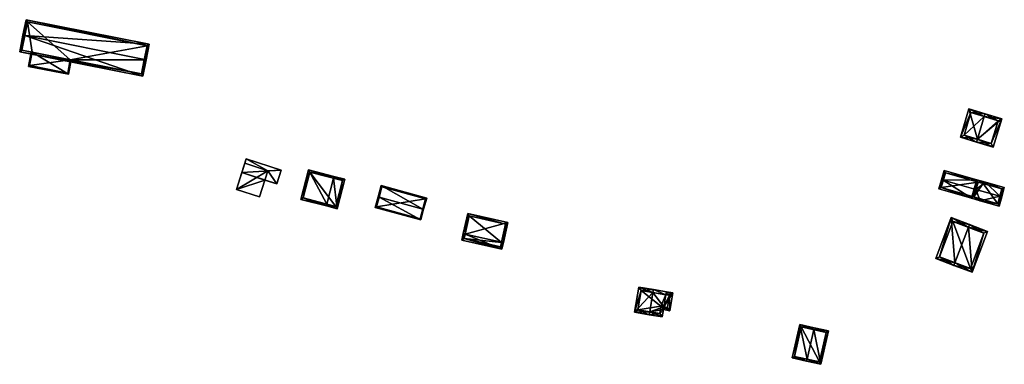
# Model space of a CAD drawing. Header units: inches. Extents: x 2528110 to 2532513, y 1151075 to 1152012.
# Tile 53 of 99: x 2531384 to 2531638, y 1151150 to 1151239. Entities that reach past the tile are written whole.
import ezdxf

# ---------------------------------------------------------------- set-up
doc = ezdxf.new("R2010")
doc.units = ezdxf.units.IN
doc.header["$MEASUREMENT"] = 0
doc.layers.add('Gebaeude Einzelhaus', color=10, linetype='Continuous')
doc.layers.add('Offenes Gebaeude', color=10, linetype='Continuous')

msp = doc.modelspace()

# ---------------------------------------------------------------- meshes
at = {"layer": 'Gebaeude Einzelhaus'}
mesh = msp.add_polyface(dxfattribs=at)
corners = [(2531416.619, 1151228.287, 379.417), (2531417.108, 1151228.19, 379.417), (2531417.904, 1151232.195, 377.965), (2531385.812, 1151234.416, 379.417), (2531386.119, 1151238.518, 377.965), (2531385.321, 1151234.514, 379.417), (2531384.478, 1151230.271, 377.965), (2531416.264, 1151223.949, 377.965), (2531417.316, 1151231.803, 378.143), (2531386.511, 1151237.93, 378.143), (2531385.065, 1151230.664, 378.133), (2531415.871, 1151224.536, 378.133), (2531416.6, 1151228.191, 371.768), (2531415.871, 1151224.536, 371.768), (2531417.316, 1151231.803, 371.768), (2531386.511, 1151237.93, 371.768), (2531385.065, 1151230.664, 371.768), (2531397.535, 1151228.183, 377.246), (2531387.712, 1151230.137, 377.246), (2531387.712, 1151230.137, 371.768), (2531397.535, 1151228.183, 371.768)]
mesh.append_faces([[corners[k] for k in face] for face in [(7, 11, 1), (1, 11, 0), (10, 5, 3), (7, 6, 11), (11, 6, 10), (10, 6, 5), (5, 9, 3), (8, 1, 0), (8, 2, 1), (5, 4, 9), (9, 4, 8), (8, 4, 2), (3, 7, 0), (0, 7, 1), (5, 6, 3), (3, 6, 7), (3, 4, 5), (0, 2, 3), (3, 2, 4), (0, 1, 2)]], dxfattribs={"color": 13})
mesh.append_faces([[corners[k] for k in face] for face in [(15, 19, 16), (12, 20, 14), (14, 20, 15), (15, 20, 19), (12, 13, 20), (13, 17, 20), (18, 16, 19), (17, 10, 18), (18, 10, 16), (13, 11, 17), (17, 11, 10), (3, 16, 10), (3, 15, 16), (3, 9, 15), (9, 8, 15), (15, 8, 14), (0, 12, 8), (8, 12, 14), (0, 11, 12), (12, 11, 13)]], dxfattribs={"color": 41})
mesh = msp.add_polyface(dxfattribs=at)
corners = [(2531397.594, 1151228.172, 377.246), (2531397.046, 1151224.448, 376.527), (2531397.779, 1151228.135, 377.246), (2531397.535, 1151228.183, 377.246), (2531387.712, 1151230.137, 377.246), (2531386.734, 1151226.499, 376.527), (2531387.653, 1151230.149, 377.246), (2531387.467, 1151230.186, 377.246), (2531387.028, 1151226.695, 376.575), (2531396.85, 1151224.741, 376.575), (2531387.712, 1151230.137, 371.768), (2531387.028, 1151226.695, 371.768), (2531396.85, 1151224.741, 371.768), (2531397.535, 1151228.183, 371.768)]
mesh.append_faces([[corners[k] for k in face] for face in [(1, 9, 0), (0, 9, 3), (5, 8, 1), (1, 8, 9), (5, 6, 8), (8, 6, 4), (5, 7, 6), (1, 0, 2), (5, 6, 7), (5, 4, 6), (5, 1, 4), (4, 1, 3), (3, 1, 0), (0, 1, 2)]], dxfattribs={"color": 13})
mesh.append_faces([[corners[k] for k in face] for face in [(10, 13, 11), (11, 13, 12), (3, 9, 13), (13, 9, 12), (9, 8, 12), (12, 8, 11), (11, 8, 10), (10, 8, 4)]], dxfattribs={"color": 41})
mesh = msp.add_polyface(dxfattribs=at)
corners = [(2531627.048, 1151208.24, 379.607), (2531631.235, 1151206.978, 382.166), (2531631.451, 1151207.696, 382.166), (2531629.244, 1151215.531, 379.607), (2531633.217, 1151213.551, 382.165), (2531633.431, 1151214.269, 382.166), (2531633.433, 1151214.269, 382.166), (2531633.215, 1151213.55, 382.165), (2531633.215, 1151213.552, 382.165), (2531629.746, 1151214.598, 380.046), (2531627.983, 1151208.741, 380.046), (2531635.506, 1151205.69, 379.607), (2531637.703, 1151212.981, 379.607), (2531635.005, 1151206.625, 380.037), (2531636.768, 1151212.48, 380.038), (2531633.217, 1151213.551, 372.881), (2531633.215, 1151213.552, 372.881), (2531629.746, 1151214.598, 372.881), (2531627.983, 1151208.741, 372.881), (2531631.451, 1151207.696, 372.881), (2531635.005, 1151206.625, 372.881), (2531636.768, 1151212.48, 372.881)]
mesh.append_faces([[corners[k] for k in face] for face in [(6, 4, 5), (12, 14, 6), (6, 14, 4), (11, 13, 12), (12, 13, 14), (11, 1, 13), (13, 1, 2), (4, 8, 7), (4, 5, 8), (4, 6, 5), (2, 12, 4), (4, 12, 6), (2, 11, 12), (2, 1, 11), (8, 5, 4), (4, 5, 6), (0, 10, 1), (1, 10, 2), (8, 9, 5), (5, 9, 3), (3, 9, 0), (0, 9, 10), (7, 8, 9), (3, 4, 5), (5, 4, 6), (0, 2, 3), (3, 2, 4), (0, 1, 2)]], dxfattribs={"color": 13})
mesh.append_faces([[corners[k] for k in face] for face in [(21, 19, 15), (21, 20, 19), (14, 15, 4), (14, 21, 15), (14, 13, 21), (21, 13, 20), (13, 19, 20), (13, 2, 19), (16, 18, 17), (16, 19, 18), (16, 15, 19), (2, 10, 19), (19, 10, 18), (10, 9, 18), (18, 9, 17), (9, 16, 17), (9, 15, 16), (8, 4, 9), (9, 4, 15)]], dxfattribs={"color": 41})
mesh = msp.add_polyface(dxfattribs=at)
corners = [(2531440.353, 1151194.764, 376.55), (2531446.323, 1151192.836, 376.55), (2531447.73, 1151197.195, 376.55), (2531441.76, 1151199.123, 376.55), (2531448.504, 1151199.591, 376.545), (2531442.534, 1151201.519, 370.413), (2531442.534, 1151201.519, 376.545), (2531448.504, 1151199.591, 370.413), (2531442.534, 1151201.519, 376.55), (2531440.353, 1151194.764, 370.413), (2531446.323, 1151192.836, 370.413), (2531447.73, 1151197.195, 376.545)]
mesh.append_faces([[corners[k] for k in face] for face in [(0, 2, 3), (0, 1, 2)]], dxfattribs={"color": 13})
mesh.append_faces([[corners[k] for k in face] for face in [(5, 7, 9), (9, 7, 10), (1, 11, 2), (11, 7, 4), (1, 10, 11), (11, 10, 7), (1, 0, 10), (10, 0, 9), (3, 9, 0), (3, 5, 9), (3, 6, 5), (3, 8, 6), (7, 5, 4), (4, 5, 6)]], dxfattribs={"color": 41})
mesh = msp.add_polyface(dxfattribs=at)
corners = [(2531465.384, 1151197.649, 377.937), (2531465.508, 1151198.134, 377.937), (2531458.909, 1151199.828, 376.124), (2531463.678, 1151191.009, 377.937), (2531456.955, 1151192.219, 376.124), (2531463.554, 1151190.525, 377.937), (2531466.331, 1151189.813, 376.124), (2531468.285, 1151197.42, 376.124), (2531457.564, 1151192.579, 376.257), (2531465.971, 1151190.421, 376.44), (2531467.678, 1151197.06, 376.439), (2531459.269, 1151199.22, 376.257), (2531467.678, 1151197.06, 370.438), (2531459.269, 1151199.22, 370.438), (2531457.564, 1151192.579, 370.438), (2531465.971, 1151190.421, 370.438)]
mesh.append_faces([[corners[k] for k in face] for face in [(11, 8, 2), (0, 11, 1), (10, 0, 1), (1, 11, 2), (7, 10, 1), (6, 9, 10), (6, 10, 7), (3, 9, 5), (8, 3, 5), (5, 9, 6), (2, 8, 4), (4, 8, 5), (0, 7, 1), (3, 6, 0), (0, 6, 7), (3, 5, 6), (3, 4, 5), (0, 2, 3), (3, 2, 4), (0, 1, 2)]], dxfattribs={"color": 13})
mesh.append_faces([[corners[k] for k in face] for face in [(13, 15, 14), (12, 15, 13), (10, 15, 12), (9, 15, 10), (14, 15, 3), (3, 15, 9), (8, 14, 3), (13, 14, 11), (11, 14, 8), (12, 13, 0), (0, 13, 11), (10, 12, 0)]], dxfattribs={"color": 41})
mesh = msp.add_polyface(dxfattribs=at)
corners = [(2531622.635, 1151197.158, 379.075), (2531621.471, 1151194.891, 378.031), (2531629.896, 1151192.495, 378.031), (2531622.154, 1151197.295, 379.075), (2531630.514, 1151192.84, 378.24), (2531632.184, 1151191.845, 378.031), (2531631.061, 1151194.763, 379.075), (2531632.321, 1151192.325, 378.24), (2531631.605, 1151196.676, 378.241), (2531633.412, 1151196.163, 378.241), (2531633.549, 1151196.644, 378.031), (2531631.261, 1151197.294, 378.031), (2531622.835, 1151199.69, 378.031), (2531623.179, 1151199.073, 378.24), (2531622.089, 1151195.235, 378.24), (2531631.605, 1151196.676, 372.582), (2531623.179, 1151199.073, 372.582), (2531622.089, 1151195.235, 372.582), (2531630.514, 1151192.84, 372.582)]
mesh.append_faces([[corners[k] for k in face] for face in [(2, 4, 5), (5, 4, 7), (2, 14, 4), (14, 3, 0), (2, 1, 14), (14, 1, 3), (3, 13, 0), (8, 10, 9), (13, 11, 8), (8, 11, 10), (3, 12, 13), (13, 12, 11), (0, 12, 3), (8, 11, 6), (6, 11, 0), (0, 11, 12), (8, 10, 11), (8, 9, 10), (4, 5, 7), (0, 2, 6), (6, 2, 4), (4, 2, 5), (3, 1, 0), (0, 1, 2)]], dxfattribs={"color": 13})
mesh.append_faces([[corners[k] for k in face] for face in [(15, 17, 16), (15, 18, 17), (14, 18, 4), (14, 17, 18), (0, 13, 14), (14, 13, 17), (17, 13, 16), (15, 13, 8), (15, 16, 13)]], dxfattribs={"color": 41})
mesh = msp.add_polyface(dxfattribs=at)
corners = [(2531631.061, 1151194.762, 379.737), (2531629.896, 1151192.495, 378.031), (2531632.184, 1151191.845, 378.031), (2531630.58, 1151194.899, 379.737), (2531637.215, 1151193.013, 379.737), (2531637.011, 1151190.471, 378.031), (2531637.695, 1151192.876, 379.737), (2531638.376, 1151195.271, 378.031), (2531633.549, 1151196.644, 378.031), (2531631.261, 1151197.294, 378.031), (2531630.514, 1151192.839, 378.372), (2531636.668, 1151191.089, 378.373), (2531637.759, 1151194.928, 378.373), (2531631.605, 1151196.676, 378.374), (2531631.605, 1151196.676, 378.241), (2531632.931, 1151196.3, 372.582), (2531637.759, 1151194.928, 372.582), (2531631.605, 1151196.676, 372.582), (2531631.061, 1151194.763, 379.075), (2531630.514, 1151192.84, 378.24), (2531636.668, 1151191.089, 372.582), (2531630.514, 1151192.84, 372.582)]
mesh.append_faces([[corners[k] for k in face] for face in [(8, 13, 9), (9, 13, 3), (3, 13, 0), (4, 12, 6), (6, 12, 7), (7, 12, 8), (8, 12, 13), (2, 11, 5), (5, 11, 6), (6, 11, 4), (0, 10, 3), (3, 10, 1), (1, 10, 2), (2, 10, 11), (0, 9, 3), (4, 8, 0), (0, 8, 9), (6, 7, 4), (4, 7, 8), (4, 5, 6), (0, 2, 4), (4, 2, 5), (3, 1, 0), (0, 1, 2)]], dxfattribs={"color": 13})
mesh.append_faces([[corners[k] for k in face] for face in [(15, 21, 17), (16, 20, 15), (15, 20, 21), (12, 11, 16), (16, 11, 20), (12, 4, 11), (19, 11, 10), (21, 20, 19), (19, 20, 11), (0, 18, 10), (10, 18, 19), (0, 13, 18), (18, 13, 14), (14, 15, 17), (14, 12, 15), (15, 12, 16), (14, 13, 12)]], dxfattribs={"color": 41})
mesh = msp.add_polyface(dxfattribs=at)
corners = [(2531477.16, 1151192.782, 377.937), (2531477.711, 1151195.759, 376.372), (2531476.918, 1151192.848, 377.937), (2531488.403, 1151189.72, 377.937), (2531489.438, 1151192.565, 376.372), (2531488.644, 1151189.654, 377.937), (2531476.175, 1151190.12, 376.372), (2531487.901, 1151186.926, 376.372), (2531489.13, 1151192.39, 376.502), (2531477.886, 1151195.451, 376.502), (2531476.483, 1151190.296, 376.511), (2531487.726, 1151187.234, 376.511), (2531477.886, 1151195.451, 370.883), (2531489.13, 1151192.39, 370.883), (2531476.483, 1151190.296, 370.883), (2531487.726, 1151187.234, 370.883)]
mesh.append_faces([[corners[k] for k in face] for face in [(11, 3, 5), (5, 3, 8), (10, 11, 7), (7, 11, 5), (6, 10, 7), (0, 10, 2), (9, 0, 2), (2, 10, 6), (8, 9, 1), (1, 9, 2), (5, 8, 4), (4, 8, 1), (0, 7, 3), (3, 7, 5), (2, 6, 0), (0, 6, 7), (4, 3, 5), (4, 1, 3), (3, 1, 0), (0, 1, 2)]], dxfattribs={"color": 13})
mesh.append_faces([[corners[k] for k in face] for face in [(13, 15, 14), (13, 14, 12), (3, 15, 13), (11, 15, 3), (3, 13, 8), (14, 15, 10), (10, 15, 11), (12, 14, 0), (0, 14, 10), (9, 12, 0), (13, 12, 8), (8, 12, 9)]], dxfattribs={"color": 41})
mesh = msp.add_polyface(dxfattribs=at)
corners = [(2531499.332, 1151183.285, 377.122), (2531510.349, 1151186.236, 375.795), (2531499.998, 1151188.551, 375.795), (2531508.71, 1151181.188, 377.122), (2531509.195, 1151181.079, 377.122), (2531498.844, 1151183.394, 377.122), (2531498.469, 1151181.718, 376.079), (2531508.82, 1151179.403, 376.079), (2531509.753, 1151185.858, 375.92), (2531508.441, 1151180, 376.383), (2531508.686, 1151181.081, 377.056), (2531500.376, 1151187.955, 375.92), (2531499.066, 1151182.096, 376.382), (2531508.686, 1151181.081, 371.028), (2531509.753, 1151185.858, 371.028), (2531500.376, 1151187.955, 371.028), (2531499.066, 1151182.096, 371.028), (2531508.441, 1151180, 371.028)]
mesh.append_faces([[corners[k] for k in face] for face in [(12, 9, 7), (6, 12, 7), (0, 12, 5), (11, 0, 5), (5, 12, 6), (8, 11, 2), (2, 11, 5), (1, 8, 2), (3, 8, 4), (4, 9, 10), (10, 3, 4), (7, 9, 4), (4, 8, 1), (0, 7, 3), (3, 7, 4), (0, 6, 7), (0, 5, 6), (0, 2, 5), (4, 1, 3), (3, 1, 0), (0, 1, 2)]], dxfattribs={"color": 13})
mesh.append_faces([[corners[k] for k in face] for face in [(13, 17, 16), (13, 16, 15), (13, 15, 14), (9, 17, 13), (9, 13, 10), (16, 17, 12), (12, 17, 9), (0, 16, 12), (15, 16, 11), (11, 16, 0), (14, 15, 8), (8, 15, 11), (13, 14, 8), (3, 13, 8), (10, 13, 3)]], dxfattribs={"color": 41})
mesh = msp.add_polyface(dxfattribs=at)
corners = [(2531629.115, 1151185.025, 382.81), (2531629.38, 1151185.726, 382.81), (2531624.668, 1151187.509, 379.112), (2531625.661, 1151175.899, 382.81), (2531620.684, 1151176.98, 379.112), (2531625.396, 1151175.198, 382.81), (2531630.089, 1151173.423, 379.112), (2531634.073, 1151183.951, 379.112), (2531621.651, 1151177.416, 379.663), (2531629.653, 1151174.389, 379.665), (2531633.106, 1151183.515, 379.665), (2531625.104, 1151186.543, 379.662), (2531633.106, 1151183.515, 373.197), (2531625.104, 1151186.543, 373.197), (2531621.651, 1151177.416, 373.197), (2531629.653, 1151174.389, 373.197)]
mesh.append_faces([[corners[k] for k in face] for face in [(11, 8, 2), (0, 11, 1), (10, 0, 1), (1, 11, 2), (7, 10, 1), (6, 9, 10), (6, 10, 7), (3, 9, 5), (8, 3, 5), (5, 9, 6), (2, 8, 4), (4, 8, 5), (0, 7, 1), (3, 6, 0), (0, 6, 7), (3, 5, 6), (3, 4, 5), (0, 2, 3), (3, 2, 4), (0, 1, 2)]], dxfattribs={"color": 13})
mesh.append_faces([[corners[k] for k in face] for face in [(13, 15, 14), (12, 15, 13), (10, 15, 12), (9, 15, 10), (14, 15, 3), (3, 15, 9), (8, 14, 3), (13, 14, 11), (11, 14, 8), (12, 13, 0), (0, 13, 11), (10, 12, 0)]], dxfattribs={"color": 41})
mesh = msp.add_polyface(dxfattribs=at)
corners = [(2531547.78, 1151168.214, 378.254), (2531544.134, 1151169.589, 376.411), (2531543.043, 1151163.113, 376.411), (2531547.905, 1151168.954, 378.254), (2531546.94, 1151163.218, 378.254), (2531546.815, 1151162.478, 378.254), (2531551.108, 1151167.653, 376.411), (2531551.233, 1151168.393, 376.411), (2531550.585, 1151164.543, 376.411), (2531550.143, 1151161.918, 376.411), (2531550.46, 1151163.803, 376.411), (2531544.749, 1151168.725, 376.772), (2531543.908, 1151163.728, 376.773), (2531549.528, 1151162.783, 376.821), (2531549.845, 1151164.668, 376.821), (2531552.161, 1151163.515, 376.072), (2531552.935, 1151168.106, 376.072), (2531552.071, 1151167.491, 376.219), (2531551.546, 1151164.38, 376.219), (2531544.749, 1151168.725, 370.263), (2531551.108, 1151167.653, 370.263), (2531543.908, 1151163.728, 370.263), (2531549.528, 1151162.783, 370.263), (2531549.845, 1151164.668, 370.263), (2531550.585, 1151164.543, 370.263), (2531551.546, 1151164.38, 370.263), (2531552.071, 1151167.491, 370.263)]
mesh.append_faces([[corners[k] for k in face] for face in [(8, 18, 10), (7, 17, 6), (16, 17, 7), (18, 17, 15), (10, 18, 15), (15, 17, 16), (8, 16, 6), (6, 16, 7), (10, 15, 8), (8, 15, 16), (0, 3, 6), (6, 3, 7), (10, 14, 8), (5, 13, 9), (9, 13, 10), (10, 13, 14), (5, 4, 13), (2, 12, 5), (5, 12, 4), (0, 11, 3), (3, 11, 1), (1, 11, 2), (2, 11, 12), (8, 4, 10), (10, 4, 9), (9, 4, 5), (6, 0, 8), (8, 0, 4), (6, 3, 0), (6, 7, 3), (0, 2, 4), (4, 2, 5), (3, 1, 0), (0, 1, 2)]], dxfattribs={"color": 13})
mesh.append_faces([[corners[k] for k in face] for face in [(24, 26, 25), (20, 26, 24), (6, 17, 20), (20, 17, 26), (17, 18, 26), (26, 18, 25), (18, 24, 25), (18, 8, 24), (21, 23, 22), (19, 23, 21), (20, 24, 23), (20, 23, 19), (8, 23, 24), (8, 14, 23), (14, 13, 23), (23, 13, 22), (4, 12, 13), (13, 12, 22), (22, 12, 21), (12, 11, 21), (21, 11, 19), (0, 6, 11), (11, 6, 19), (19, 6, 20)]], dxfattribs={"color": 41})
mesh = msp.add_polyface(dxfattribs=at)
corners = [(2531593.008, 1151158.321, 377.602), (2531589.335, 1151159.145, 377.862), (2531589.226, 1151158.657, 377.862), (2531591.078, 1151149.717, 377.602), (2531587.515, 1151151.028, 377.862), (2531587.406, 1151150.54, 377.862), (2531585.626, 1151159.976, 377.602), (2531583.697, 1151151.372, 377.602), (2531592.411, 1151157.943, 377.637), (2531590.7, 1151150.314, 377.637), (2531586.005, 1151159.379, 377.636), (2531584.294, 1151151.75, 377.636), (2531592.411, 1151157.943, 370.005), (2531586.005, 1151159.379, 370.005), (2531584.294, 1151151.75, 370.005), (2531590.7, 1151150.314, 370.005)]
mesh.append_faces([[corners[k] for k in face] for face in [(4, 9, 5), (11, 4, 5), (5, 9, 3), (7, 11, 5), (10, 11, 6), (6, 11, 7), (2, 10, 1), (8, 2, 1), (1, 10, 6), (0, 9, 8), (3, 9, 0), (0, 8, 1), (4, 7, 5), (2, 6, 4), (4, 6, 7), (2, 1, 6), (3, 4, 5), (0, 2, 3), (3, 2, 4), (0, 1, 2)]], dxfattribs={"color": 13})
mesh.append_faces([[corners[k] for k in face] for face in [(13, 15, 14), (12, 15, 13), (8, 15, 12), (9, 15, 8), (14, 15, 4), (4, 15, 9), (11, 14, 4), (13, 14, 10), (10, 14, 11), (12, 13, 2), (2, 13, 10), (8, 12, 2)]], dxfattribs={"color": 41})
at = {"layer": 'Offenes Gebaeude'}
mesh = msp.add_polyface(dxfattribs=at)
corners = [(2531441.76, 1151199.123, 376.645), (2531451.943, 1151199.766, 376.645), (2531442.91, 1151202.683, 376.645), (2531450.794, 1151196.205, 376.645), (2531442.534, 1151201.519, 376.55), (2531442.91, 1151202.683, 376.545), (2531442.534, 1151201.519, 376.545), (2531441.76, 1151199.123, 376.55), (2531447.73, 1151197.195, 376.55), (2531450.794, 1151196.205, 376.545), (2531447.73, 1151197.195, 376.545), (2531451.943, 1151199.766, 376.545), (2531448.504, 1151199.591, 376.545)]
mesh.append_faces([[corners[k] for k in face] for face in [(3, 1, 0), (0, 1, 2)]], dxfattribs={"color": 13})
mesh.append_faces([[corners[k] for k in face] for face in [(11, 12, 5), (5, 12, 6), (11, 9, 12), (12, 9, 10), (2, 1, 5), (5, 1, 11), (1, 3, 11), (11, 3, 9), (9, 8, 10), (8, 0, 7), (9, 3, 8), (8, 3, 0), (2, 4, 0), (0, 4, 7), (2, 5, 4), (4, 5, 6)]], dxfattribs={"color": 41})

doc.saveas('drawing.dxf')
